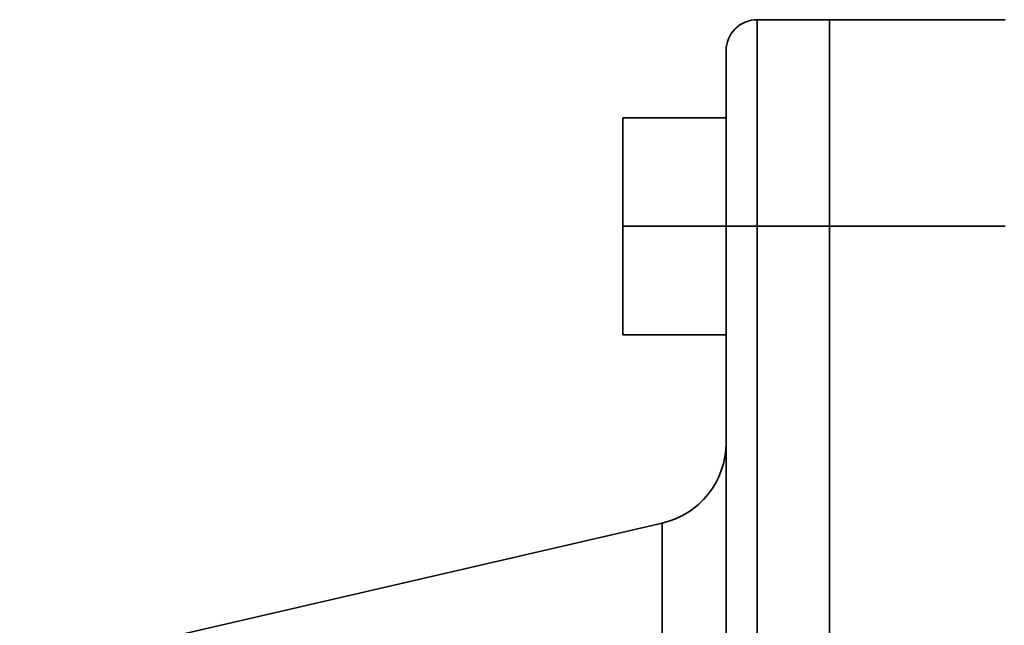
# Model space of a CAD drawing. Header units: inches. Extents: x 4160 to 5883, y 336 to 2169.
# Tile 5 of 28: x 4171 to 4267, y 1173 to 1231. Entities that reach past the tile are written whole.
import ezdxf

# ---------------------------------------------------------------- set-up
doc = ezdxf.new("R2010")
doc.units = ezdxf.units.IN
doc.header["$MEASUREMENT"] = 0

msp = doc.modelspace()

# ---------------------------------------------------------------- linework, layer by layer
at = {"color": 7, "lineweight": 35}
for p, q in [((4242.599, 1211.267), (4242.599, 1231.267)), ((4242.599, 1231.267), (4242.599, 1211.267)), ((4249.599, 1211.267), (4249.599, 1231.267)), ((4249.599, 1231.267), (4249.599, 1211.267)), ((4239.599, 1211.267), (4239.599, 1001.267)), ((4239.599, 1001.267), (4239.599, 1211.267)), ((4242.599, 1211.267), (4242.599, 1001.267)), ((4242.599, 1211.267), (4242.599, 1001.267)), ((4249.599, 1001.267), (4249.599, 1211.267)), ((4249.599, 1211.267), (4249.599, 1001.267)), ((4249.599, 1211.267), (4249.599, 1001.267)), ((4249.599, 1001.267), (4249.599, 1211.267)), ((4239.599, 1190.306), (4239.599, 1116.267)), ((4171.224, 1168.173), (4233.398, 1182.526)), ((4233.398, 1182.526), (4233.398, 1116.267)), ((4233.398, 1116.267), (4233.398, 1182.524))]:
    msp.add_line(p, q, dxfattribs=at)
at = {"color": 7, "lineweight": 35, "ltscale": 0.175}
for p, q in [((4242.599, 1231.267), (4249.599, 1231.267)), ((4242.599, 1231.267), (4249.599, 1231.267)), ((4249.599, 1231.267), (4242.599, 1231.267)), ((4249.599, 1211.267), (4242.599, 1211.267)), ((4249.599, 1211.267), (4242.599, 1211.267))]:
    msp.add_line(p, q, dxfattribs=at)
at = {"color": 7, "lineweight": 35, "ltscale": 0.002408}
msp.add_line((4249.599, 1231.267), (4249.599, 1231.17), dxfattribs=at)
at = {"color": 7, "lineweight": 35, "ltscale": 0.425}
for p, q in [((4266.599, 1231.267), (4249.599, 1231.267)), ((4249.599, 1231.267), (4266.599, 1231.267)), ((4249.599, 1231.267), (4266.599, 1231.267)), ((4266.599, 1211.267), (4249.599, 1211.267)), ((4266.599, 1211.267), (4249.599, 1211.267))]:
    msp.add_line(p, q, dxfattribs=at)
at = {"color": 7, "lineweight": 35, "ltscale": 0.009608}
msp.add_line((4249.599, 1230.882), (4249.599, 1231.267), dxfattribs=at)
at = {"color": 7, "lineweight": 35, "ltscale": 0.0072}
msp.add_line((4249.599, 1231.17), (4249.599, 1230.882), dxfattribs=at)
at = {"color": 7, "lineweight": 35, "ltscale": 0.011922}
msp.add_line((4249.599, 1230.882), (4249.599, 1230.405), dxfattribs=at)
at = {"color": 7, "lineweight": 35, "ltscale": 0.028452}
msp.add_line((4249.599, 1229.744), (4249.599, 1230.882), dxfattribs=at)
at = {"color": 7, "lineweight": 35, "ltscale": 0.016531}
msp.add_line((4249.599, 1230.405), (4249.599, 1229.744), dxfattribs=at)
at = {"color": 7, "lineweight": 35, "ltscale": 0.020979}
msp.add_line((4249.599, 1229.744), (4249.599, 1228.905), dxfattribs=at)
at = {"color": 7, "lineweight": 35, "ltscale": 0.046205}
msp.add_line((4249.599, 1227.896), (4249.599, 1229.744), dxfattribs=at)
at = {"color": 7, "lineweight": 35, "ltscale": 0.025226}
msp.add_line((4249.599, 1228.905), (4249.599, 1227.896), dxfattribs=at)
at = {"color": 7, "lineweight": 35, "ltscale": 0.124479}
msp.add_line((4239.599, 1228.267), (4239.599, 1223.287), dxfattribs=at)
at = {"color": 7, "lineweight": 35, "ltscale": 0.001499}
msp.add_line((4239.599, 1228.207), (4239.599, 1228.267), dxfattribs=at)
at = {"color": 7, "lineweight": 35, "ltscale": 0.007172}
msp.add_line((4239.599, 1227.98), (4239.599, 1228.267), dxfattribs=at)
at = {"color": 7, "lineweight": 35, "ltscale": 0.001874}
msp.add_line((4239.599, 1228.132), (4239.599, 1228.207), dxfattribs=at)
at = {"color": 7, "lineweight": 35, "ltscale": 0.020464}
msp.add_line((4239.599, 1227.313), (4239.599, 1228.132), dxfattribs=at)
at = {"color": 7, "lineweight": 35, "ltscale": 0.017646}
msp.add_line((4239.599, 1227.274), (4239.599, 1227.98), dxfattribs=at)
at = {"color": 7, "lineweight": 35, "ltscale": 0.02923}
msp.add_line((4249.599, 1227.896), (4249.599, 1226.727), dxfattribs=at)
at = {"color": 7, "lineweight": 35, "ltscale": 0.062182}
msp.add_line((4249.599, 1225.409), (4249.599, 1227.896), dxfattribs=at)
at = {"color": 7, "lineweight": 35, "ltscale": 0.01535}
msp.add_line((4239.599, 1226.699), (4239.599, 1227.313), dxfattribs=at)
at = {"color": 7, "lineweight": 35, "ltscale": 0.022891}
msp.add_line((4239.599, 1226.358), (4239.599, 1227.274), dxfattribs=at)
at = {"color": 7, "lineweight": 35, "ltscale": 0.018875}
msp.add_line((4239.599, 1225.944), (4239.599, 1226.699), dxfattribs=at)
at = {"color": 7, "lineweight": 35, "ltscale": 0.032952}
msp.add_line((4249.599, 1226.727), (4249.599, 1225.409), dxfattribs=at)
at = {"color": 7, "lineweight": 35, "ltscale": 0.023859}
msp.add_line((4239.599, 1225.404), (4239.599, 1226.358), dxfattribs=at)
at = {"color": 7, "lineweight": 35, "ltscale": 0.014514}
msp.add_line((4239.599, 1225.364), (4239.599, 1225.944), dxfattribs=at)
at = {"color": 7, "lineweight": 35, "ltscale": 0.052911}
msp.add_line((4239.599, 1223.287), (4239.599, 1225.404), dxfattribs=at)
at = {"color": 7, "lineweight": 35, "ltscale": 0.051904}
msp.add_line((4239.599, 1223.287), (4239.599, 1225.364), dxfattribs=at)
at = {"color": 7, "lineweight": 35, "ltscale": 0.036356}
msp.add_line((4249.599, 1225.409), (4249.599, 1223.954), dxfattribs=at)
at = {"color": 7, "lineweight": 35, "ltscale": 0.075768}
msp.add_line((4249.599, 1222.378), (4249.599, 1225.409), dxfattribs=at)
at = {"color": 7, "lineweight": 35, "ltscale": 0.039411}
msp.add_line((4249.599, 1223.954), (4249.599, 1222.378), dxfattribs=at)
at = {"color": 7, "lineweight": 35, "ltscale": 0.062985}
msp.add_line((4239.599, 1223.287), (4239.599, 1220.768), dxfattribs=at)
at = {"color": 7, "lineweight": 35, "ltscale": 0.038021}
msp.add_line((4239.599, 1221.767), (4239.599, 1223.287), dxfattribs=at)
at = {"color": 7, "lineweight": 35, "ltscale": 0.064402}
msp.add_line((4239.599, 1220.711), (4239.599, 1223.287), dxfattribs=at)
at = {"color": 7, "lineweight": 35, "ltscale": 0.042087}
msp.add_line((4249.599, 1222.378), (4249.599, 1220.695), dxfattribs=at)
at = {"color": 7, "lineweight": 35, "ltscale": 0.086444}
msp.add_line((4249.599, 1218.92), (4249.599, 1222.378), dxfattribs=at)
at = {"color": 7, "lineweight": 35, "ltscale": 0.2625}
for p, q in [((4229.599, 1221.767), (4229.599, 1211.267)), ((4229.599, 1211.267), (4229.599, 1221.767)), ((4229.599, 1211.267), (4229.599, 1221.767)), ((4229.599, 1221.767), (4229.599, 1211.267)), ((4229.599, 1211.267), (4229.599, 1221.767)), ((4239.599, 1211.267), (4239.599, 1221.767)), ((4239.599, 1211.267), (4239.599, 1221.767)), ((4229.599, 1200.767), (4229.599, 1211.267)), ((4229.599, 1211.267), (4229.599, 1200.767)), ((4229.599, 1200.767), (4229.599, 1211.267)), ((4229.599, 1200.767), (4229.599, 1211.267)), ((4229.599, 1211.267), (4229.599, 1200.767)), ((4239.599, 1200.767), (4239.599, 1211.267)), ((4239.599, 1200.767), (4239.599, 1211.267))]:
    msp.add_line(p, q, dxfattribs=at)
at = {"color": 7, "lineweight": 35, "ltscale": 0.25}
for p, q in [((4239.599, 1221.767), (4229.599, 1221.767)), ((4229.599, 1221.767), (4239.599, 1221.767)), ((4239.599, 1221.767), (4229.599, 1221.767)), ((4229.599, 1221.767), (4239.599, 1221.767)), ((4229.599, 1221.767), (4239.599, 1221.767)), ((4239.599, 1211.267), (4229.599, 1211.267)), ((4229.599, 1211.267), (4239.599, 1211.267)), ((4239.599, 1200.767), (4229.599, 1200.767)), ((4229.599, 1200.767), (4239.599, 1200.767))]:
    msp.add_line(p, q, dxfattribs=at)
at = {"color": 7, "lineweight": 35, "ltscale": 0.023093}
msp.add_line((4239.599, 1220.768), (4239.599, 1219.844), dxfattribs=at)
at = {"color": 7, "lineweight": 35, "ltscale": 0.073477}
msp.add_line((4239.599, 1217.772), (4239.599, 1220.711), dxfattribs=at)
at = {"color": 7, "lineweight": 35, "ltscale": 0.044357}
msp.add_line((4249.599, 1220.695), (4249.599, 1218.92), dxfattribs=at)
at = {"color": 7, "lineweight": 35, "ltscale": 0.036181}
msp.add_line((4239.599, 1219.844), (4239.599, 1218.397), dxfattribs=at)
at = {"color": 7, "lineweight": 35, "ltscale": 0.046199}
msp.add_line((4249.599, 1218.92), (4249.599, 1217.072), dxfattribs=at)
at = {"color": 7, "lineweight": 35, "ltscale": 0.093796}
msp.add_line((4249.599, 1215.168), (4249.599, 1218.92), dxfattribs=at)
at = {"color": 7, "lineweight": 35, "ltscale": 0.037919}
msp.add_line((4239.599, 1218.397), (4239.599, 1216.88), dxfattribs=at)
at = {"color": 7, "lineweight": 35, "ltscale": 0.079727}
msp.add_line((4239.599, 1214.583), (4239.599, 1217.772), dxfattribs=at)
at = {"color": 7, "lineweight": 35, "ltscale": 0.047597}
msp.add_line((4249.599, 1217.072), (4249.599, 1215.168), dxfattribs=at)
at = {"color": 7, "lineweight": 35, "ltscale": 0.086859}
msp.add_line((4239.599, 1216.88), (4239.599, 1213.406), dxfattribs=at)
at = {"color": 7, "lineweight": 35, "ltscale": 0.048537}
msp.add_line((4249.599, 1215.168), (4249.599, 1213.227), dxfattribs=at)
at = {"color": 7, "lineweight": 35, "ltscale": 0.097546}
msp.add_line((4249.599, 1211.267), (4249.599, 1215.168), dxfattribs=at)
at = {"color": 7, "lineweight": 35, "ltscale": 0.082914}
msp.add_line((4239.599, 1211.267), (4239.599, 1214.583), dxfattribs=at)
at = {"color": 7, "lineweight": 35, "ltscale": 0.017755}
msp.add_line((4239.599, 1213.406), (4239.599, 1212.696), dxfattribs=at)
at = {"color": 7, "lineweight": 35, "ltscale": 0.049009}
msp.add_line((4249.599, 1213.227), (4249.599, 1211.267), dxfattribs=at)
at = {"color": 7, "lineweight": 35, "ltscale": 0.035728}
msp.add_line((4239.599, 1212.696), (4239.599, 1211.267), dxfattribs=at)
at = {"color": 7, "lineweight": 35, "ltscale": 0.075}
for p, q in [((4242.599, 1211.267), (4239.599, 1211.267)), ((4239.599, 1211.267), (4242.599, 1211.267))]:
    msp.add_line(p, q, dxfattribs=at)
at = {"color": 7, "lineweight": 35, "ltscale": 0.262304}
msp.add_line((4239.599, 1190.274), (4239.599, 1200.767), dxfattribs=at)
at = {"color": 7, "lineweight": 35}
for centre, radius, start, end in [((4242.599, 1228.267), 3, 90, 180.00001), ((4242.599, 1228.267), 3, 90, 180.00001), ((4242.599, 1228.267), 3, 90, 180.00001), ((4231.599, 1190.322), 8, 283.00027, 359.88789)]:
    msp.add_arc(centre, radius, start, end, dxfattribs=at)

doc.saveas('drawing.dxf')
